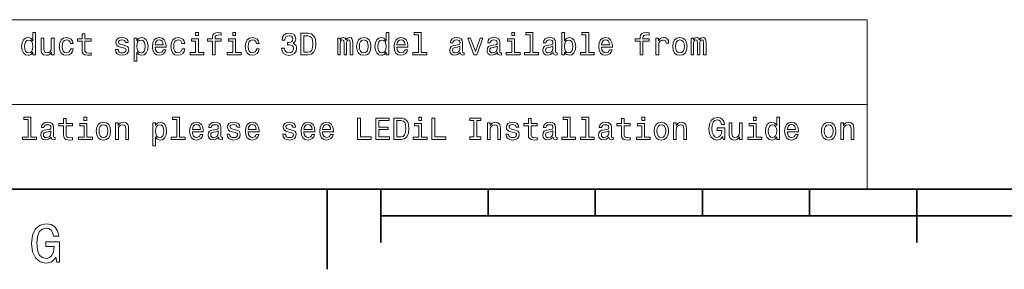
# Model space of a CAD drawing. Extents: x 0 to 420, y 0 to 297.
# Tile 2 of 22: x 76 to 168, y 2 to 26. Entities that reach past the tile are written whole.
import ezdxf

# ---------------------------------------------------------------- set-up
doc = ezdxf.new("R2010")
doc.units = 0

msp = doc.modelspace()

# ---------------------------------------------------------------- linework, layer by layer
at = {"color": 7, "lineweight": 13}
for p, q in [((25, 25.821325), (155.380432, 25.821325)), ((155.380432, 25.821325), (155.380432, 10)), ((25, 17.910664), (155.380432, 17.910664)), ((25, 10), (155.380432, 10))]:
    msp.add_line(p, q, dxfattribs=at)
at = {"color": 7, "lineweight": 35}
for p, q in [((10, 10), (410, 10)), ((105, 10), (105, 2.5)), ((110, 10), (110, 5)), ((120, 10), (120, 7.5)), ((130, 10), (130, 7.5)), ((140, 10), (140, 7.5)), ((150, 10), (150, 7.5)), ((160, 10), (160, 5)), ((110, 7.5), (310, 7.5))]:
    msp.add_line(p, q, dxfattribs=at)
at = {"color": 7, "lineweight": 13}
for points in [[(77.53315, 22.785301), (77.53315, 22.546108), (77.786758, 22.546108), (77.786758, 24.615273), (77.536034, 24.615273), (77.536034, 23.857347), (77.342949, 24.076368), (77.224792, 24.128241), (77.089348, 24.148415), (76.844391, 24.090776), (76.65419, 23.929394), (76.530273, 23.670027), (76.487045, 23.321323), (76.530273, 22.972622), (76.65419, 22.710373), (76.844391, 22.546108), (77.089348, 22.491354), (77.224792, 22.511526), (77.345833, 22.563398)], [(77.132576, 23.920748), (77.299721, 23.880402), (77.426521, 23.768011), (77.50145, 23.58069), (77.530273, 23.321323), (77.50145, 23.059076), (77.426521, 22.871758), (77.299721, 22.756483), (77.132576, 22.719019), (76.974075, 22.756483), (76.853035, 22.871758), (76.772339, 23.061958), (76.746407, 23.321323), (76.772339, 23.577808), (76.853035, 23.765129), (76.974075, 23.880402)], [(79.510101, 24.093658), (79.256493, 24.093658), (79.256493, 23.200287), (79.227676, 22.992794), (79.144104, 22.842937), (79.01442, 22.750719), (78.844391, 22.721901), (78.708939, 22.744955), (78.62249, 22.814119), (78.573502, 22.932276), (78.561966, 23.099422), (78.561966, 24.093658), (78.308365, 24.093658), (78.308365, 23.076368), (78.317017, 22.871758), (78.371765, 22.701727), (78.53891, 22.546108), (78.806931, 22.491354), (78.951019, 22.511526), (79.074936, 22.563398), (79.181564, 22.652737), (79.268021, 22.782419), (79.268021, 22.546108), (79.510101, 22.546108)], [(81.037476, 23.58069), (81.288193, 23.58069), (81.23632, 23.811237), (81.112404, 23.992794), (80.919319, 24.105186), (80.668594, 24.148415), (80.391937, 24.090776), (80.181564, 23.929394), (80.049004, 23.667145), (80.002892, 23.315561), (80.04612, 22.966858), (80.175804, 22.707491), (80.380417, 22.546108), (80.659958, 22.491354), (80.907791, 22.53458), (81.100876, 22.655619), (81.233444, 22.845819), (81.291077, 23.099422), (81.049004, 23.099422), (81.005775, 22.93804), (80.925079, 22.817001), (80.809814, 22.742073), (80.668594, 22.719019), (80.492805, 22.756483), (80.366005, 22.871758), (80.288193, 23.059076), (80.26226, 23.324205), (80.288193, 23.583572), (80.368881, 23.770891), (80.498566, 23.886166), (80.668594, 23.926512), (80.818451, 23.900576), (80.930847, 23.834293), (81.005775, 23.724783)], [(82.126816, 23.825647), (82.126816, 23.05043), (82.144104, 22.799711), (82.224792, 22.626801), (82.386177, 22.525936), (82.659958, 22.491354), (82.959671, 22.505762), (82.959671, 22.724783), (82.740646, 22.707491), (82.541794, 22.730547), (82.435165, 22.802593), (82.389061, 22.92363), (82.380417, 23.093658), (82.380417, 23.825647), (82.959671, 23.825647), (82.959671, 24.041786), (82.380417, 24.041786), (82.380417, 24.494236), (82.126816, 24.494236), (82.126816, 24.041786), (81.688766, 24.041786), (81.688766, 23.825647)], [(86.01442, 23.448126), (85.76947, 23.505762), (85.587906, 23.572044), (85.52739, 23.707491), (85.544678, 23.802593), (85.605202, 23.871758), (85.703186, 23.914984), (85.844391, 23.932276), (85.979843, 23.914984), (86.086472, 23.863111), (86.155632, 23.785301), (86.184448, 23.681555), (86.432289, 23.681555), (86.432289, 23.687319), (86.389061, 23.874638), (86.270905, 24.021612), (86.086472, 24.113831), (85.844391, 24.148415), (85.599442, 24.113831), (85.420761, 24.01873), (85.308365, 23.87752), (85.273788, 23.698847), (85.299728, 23.525936), (85.380417, 23.404898), (85.512985, 23.318443), (85.70607, 23.257923), (85.98848, 23.188759), (86.161392, 23.116713), (86.207504, 23.059076), (86.224792, 22.972622), (86.19886, 22.865993), (86.1297, 22.785301), (86.017303, 22.733429), (85.867447, 22.716137), (85.708946, 22.733429), (85.593674, 22.793947), (85.515862, 22.89193), (85.484161, 23.027376), (85.239204, 23.027376), (85.279556, 22.796829), (85.397705, 22.629683), (85.585022, 22.528818), (85.844391, 22.491354), (86.115288, 22.528818), (86.314133, 22.629683), (86.435165, 22.791065), (86.478394, 23.00144), (86.446701, 23.182997), (86.357361, 23.306915), (86.210388, 23.387608)], [(87.23056, 23.854465), (87.23056, 24.093658), (86.976959, 24.093658), (86.976959, 21.946684), (87.23056, 21.946684), (87.23056, 22.782419), (87.319901, 22.646973), (87.420761, 22.557636), (87.674362, 22.491354), (87.916443, 22.546108), (88.106644, 22.710373), (88.23056, 22.96974), (88.276672, 23.321323), (88.23056, 23.670027), (88.106644, 23.929394), (87.916443, 24.090776), (87.674362, 24.148415), (87.536041, 24.131123), (87.417877, 24.076368), (87.317017, 23.984148)], [(87.631134, 22.719019), (87.461105, 22.756483), (87.337189, 22.871758), (87.259384, 23.059076), (87.233444, 23.321323), (87.259384, 23.58069), (87.337189, 23.768011), (87.461105, 23.880402), (87.631134, 23.920748), (87.786758, 23.880402), (87.910675, 23.765129), (87.988487, 23.577808), (88.017303, 23.321323), (87.988487, 23.061958), (87.910675, 22.871758), (87.786758, 22.756483)], [(88.948135, 23.246397), (89.962555, 23.246397), (89.965431, 23.364552), (89.919327, 23.695965), (89.792526, 23.943802), (89.59079, 24.093658), (89.322784, 24.148415), (89.060532, 24.090776), (88.858803, 23.929394), (88.729126, 23.667145), (88.683014, 23.321323), (88.726242, 22.966858), (88.855927, 22.707491), (89.054764, 22.546108), (89.314133, 22.491354), (89.538918, 22.528818), (89.723358, 22.626801), (89.858803, 22.782419), (89.936615, 22.989912), (89.685898, 22.989912), (89.634018, 22.874638), (89.55909, 22.788183), (89.34584, 22.719019), (89.181564, 22.750719), (89.057648, 22.851583), (88.976959, 23.015848), (88.948135, 23.237751)], [(88.948135, 23.459652), (88.979843, 23.658501), (89.057648, 23.805473), (89.175812, 23.894812), (89.331421, 23.926512), (89.484161, 23.894812), (89.602318, 23.805473), (89.674362, 23.658501), (89.700302, 23.459652)], [(91.446701, 23.58069), (91.697418, 23.58069), (91.645546, 23.811237), (91.521629, 23.992794), (91.328545, 24.105186), (91.077827, 24.148415), (90.80117, 24.090776), (90.59079, 23.929394), (90.458229, 23.667145), (90.412117, 23.315561), (90.455345, 22.966858), (90.58503, 22.707491), (90.789642, 22.546108), (91.069176, 22.491354), (91.317017, 22.53458), (91.510101, 22.655619), (91.642662, 22.845819), (91.700302, 23.099422), (91.458229, 23.099422), (91.415001, 22.93804), (91.334305, 22.817001), (91.219032, 22.742073), (91.077827, 22.719019), (90.902031, 22.756483), (90.77523, 22.871758), (90.697418, 23.059076), (90.671486, 23.324205), (90.697418, 23.583572), (90.778114, 23.770891), (90.907799, 23.886166), (91.077827, 23.926512), (91.227676, 23.900576), (91.340073, 23.834293), (91.415001, 23.724783)], [(92.971199, 22.759365), (92.971199, 24.041786), (92.319901, 24.041786), (92.319901, 23.825647), (92.71759, 23.825647), (92.71759, 22.759365), (92.19886, 22.759365), (92.19886, 22.546108), (93.495689, 22.546108), (93.495689, 22.759365)], [(92.979843, 24.615273), (92.71183, 24.615273), (92.71183, 24.327087), (92.979843, 24.327087)], [(94.282433, 23.825647), (94.282433, 22.546108), (94.536041, 22.546108), (94.536041, 23.825647), (95.112404, 23.825647), (95.112404, 24.041786), (94.536041, 24.041786), (94.536041, 24.136887), (94.556213, 24.252159), (94.622498, 24.329969), (94.734886, 24.37608), (94.896271, 24.39337), (95.112404, 24.381844), (95.112404, 24.600863), (94.838631, 24.615273), (94.59079, 24.589336), (94.417885, 24.511526), (94.31414, 24.37608), (94.282433, 24.182995), (94.282433, 24.041786), (93.818459, 24.041786), (93.818459, 23.825647)], [(96.440941, 22.759365), (96.440941, 24.041786), (95.789642, 24.041786), (95.789642, 23.825647), (96.187332, 23.825647), (96.187332, 22.759365), (95.668602, 22.759365), (95.668602, 22.546108), (96.965431, 22.546108), (96.965431, 22.759365)], [(96.449585, 24.615273), (96.181572, 24.615273), (96.181572, 24.327087), (96.449585, 24.327087)], [(98.386185, 23.58069), (98.636902, 23.58069), (98.58503, 23.811237), (98.461113, 23.992794), (98.268028, 24.105186), (98.017311, 24.148415), (97.740654, 24.090776), (97.530273, 23.929394), (97.397713, 23.667145), (97.351601, 23.315561), (97.394829, 22.966858), (97.524513, 22.707491), (97.729126, 22.546108), (98.008659, 22.491354), (98.2565, 22.53458), (98.449585, 22.655619), (98.582146, 22.845819), (98.639786, 23.099422), (98.397713, 23.099422), (98.354485, 22.93804), (98.273788, 22.817001), (98.158516, 22.742073), (98.017311, 22.719019), (97.841515, 22.756483), (97.714714, 22.871758), (97.636902, 23.059076), (97.61097, 23.324205), (97.636902, 23.583572), (97.717598, 23.770891), (97.847282, 23.886166), (98.017311, 23.926512), (98.16716, 23.900576), (98.279556, 23.834293), (98.354485, 23.724783)], [(100.740654, 23.174351), (100.740654, 23.154177), (100.786758, 22.87752), (100.922211, 22.670027), (101.135468, 22.537462), (101.417885, 22.488472), (101.717598, 22.537462), (101.942383, 22.664265), (102.086472, 22.865993), (102.138344, 23.125359), (102.115295, 23.295387), (102.051888, 23.433716), (101.948143, 23.540344), (101.809814, 23.618155), (101.997139, 23.773773), (102.063416, 24.021612), (102.020187, 24.246397), (101.896271, 24.416426), (101.694542, 24.523054), (101.417885, 24.560516), (101.158516, 24.514408), (100.959671, 24.387608), (100.829987, 24.185877), (100.786758, 23.917866), (100.786758, 23.897694), (101.043243, 23.897694), (101.066299, 24.08213), (101.141228, 24.214697), (101.262268, 24.295387), (101.432297, 24.324205), (101.582153, 24.301151), (101.691658, 24.240633), (101.757942, 24.142651), (101.783882, 24.010086), (101.757942, 23.868876), (101.688782, 23.773773), (101.567741, 23.716137), (101.403473, 23.698847), (101.291084, 23.701729), (101.291084, 23.474062), (101.432297, 23.479826), (101.613853, 23.45389), (101.749298, 23.384726), (101.829987, 23.272333), (101.85881, 23.125359), (101.82711, 22.958212), (101.74353, 22.834293), (101.61097, 22.756483), (101.435173, 22.730547), (101.253624, 22.759365), (101.121056, 22.845819), (101.037483, 22.984148), (101.005783, 23.174351)], [(103.198868, 24.546108), (102.533157, 24.546108), (102.533157, 22.546108), (103.198868, 22.546108), (103.512985, 22.609509), (103.746414, 22.802593), (103.890511, 23.116713), (103.942383, 23.546108), (103.896271, 23.984148), (103.838638, 24.157059), (103.757942, 24.295387), (103.524513, 24.482708), (103.371773, 24.528816)], [(103.178696, 24.306915), (103.397713, 24.263687), (103.547569, 24.131123), (103.636909, 23.894812), (103.665726, 23.546108), (103.634026, 23.208933), (103.544685, 22.972622), (103.391953, 22.831411), (103.178696, 22.785301), (102.80117, 22.785301), (102.80117, 24.306915)], [(105.974083, 22.546108), (106.207512, 22.546108), (106.207512, 23.58069), (106.221924, 23.736309), (106.265152, 23.848701), (106.331429, 23.914984), (106.417885, 23.940922), (106.487053, 23.917866), (106.533157, 23.860229), (106.556213, 23.762247), (106.564857, 23.632565), (106.564857, 22.546108), (106.783882, 22.546108), (106.783882, 23.58069), (106.798294, 23.733429), (106.841515, 23.845819), (106.910683, 23.914984), (106.997139, 23.940922), (107.066299, 23.917866), (107.112411, 23.860229), (107.141228, 23.632565), (107.141228, 22.546108), (107.374657, 22.546108), (107.374657, 23.615273), (107.360252, 23.837175), (107.31414, 24.007204), (107.221924, 24.11095), (107.072067, 24.148415), (106.896271, 24.090776), (106.760826, 23.92363), (106.654198, 24.087894), (106.475525, 24.148415), (106.311256, 24.090776), (106.198868, 23.929394), (106.198868, 24.093658), (105.974083, 24.093658)], [(107.734894, 23.318443), (107.780998, 22.966858), (107.913567, 22.707491), (108.12394, 22.546108), (108.406357, 22.491354), (108.685898, 22.546108), (108.896271, 22.704609), (109.028839, 22.963976), (109.077827, 23.318443), (109.028839, 23.670027), (108.896271, 23.932276), (108.685898, 24.090776), (108.406357, 24.148415), (108.12394, 24.090776), (107.913567, 23.929394), (107.780998, 23.670027)], [(107.994255, 23.321323), (108.020195, 23.58069), (108.100883, 23.768011), (108.230568, 23.883284), (108.406357, 23.92363), (108.579269, 23.883284), (108.708954, 23.770891), (108.789642, 23.58069), (108.818466, 23.321323), (108.789642, 23.059076), (108.708954, 22.868876), (108.579269, 22.753601), (108.406357, 22.716137), (108.230568, 22.753601), (108.100883, 22.868876), (108.020195, 23.059076)], [(110.495697, 22.785301), (110.495697, 22.546108), (110.749298, 22.546108), (110.749298, 24.615273), (110.498581, 24.615273), (110.498581, 23.857347), (110.305496, 24.076368), (110.18734, 24.128241), (110.051895, 24.148415), (109.806938, 24.090776), (109.616737, 23.929394), (109.492813, 23.670027), (109.449585, 23.321323), (109.492813, 22.972622), (109.616737, 22.710373), (109.806938, 22.546108), (110.051895, 22.491354), (110.18734, 22.511526), (110.30838, 22.563398)], [(110.095123, 23.920748), (110.262268, 23.880402), (110.389069, 23.768011), (110.463997, 23.58069), (110.492813, 23.321323), (110.463997, 23.059076), (110.389069, 22.871758), (110.262268, 22.756483), (110.095123, 22.719019), (109.936623, 22.756483), (109.815582, 22.871758), (109.734894, 23.061958), (109.708954, 23.321323), (109.734894, 23.577808), (109.815582, 23.765129), (109.936623, 23.880402)], [(111.501465, 23.246397), (112.515869, 23.246397), (112.518753, 23.364552), (112.472641, 23.695965), (112.34584, 23.943802), (112.144112, 24.093658), (111.876099, 24.148415), (111.613853, 24.090776), (111.412125, 23.929394), (111.28244, 23.667145), (111.236336, 23.321323), (111.279564, 22.966858), (111.409241, 22.707491), (111.608093, 22.546108), (111.867455, 22.491354), (112.092239, 22.528818), (112.27668, 22.626801), (112.412125, 22.782419), (112.489937, 22.989912), (112.239212, 22.989912), (112.18734, 22.874638), (112.112411, 22.788183), (111.899155, 22.719019), (111.734894, 22.750719), (111.61097, 22.851583), (111.530281, 23.015848), (111.501465, 23.237751)], [(111.501465, 23.459652), (111.533165, 23.658501), (111.61097, 23.805473), (111.729126, 23.894812), (111.88475, 23.926512), (112.037483, 23.894812), (112.15564, 23.805473), (112.227684, 23.658501), (112.253624, 23.459652)], [(113.518753, 24.402016), (113.518753, 22.759365), (112.997139, 22.759365), (112.997139, 22.546108), (114.291092, 22.546108), (114.291092, 22.759365), (113.772354, 22.759365), (113.772354, 24.615273), (113.121063, 24.615273), (113.121063, 24.402016)], [(117.403481, 22.747837), (117.403481, 22.739191), (117.417892, 22.641209), (117.461121, 22.572044), (117.642677, 22.51729), (117.783882, 22.540344), (117.783882, 22.736309), (117.723366, 22.727665), (117.642677, 22.765129), (117.628265, 22.880402), (117.628265, 23.681555), (117.593681, 23.886166), (117.492821, 24.030258), (117.317024, 24.116713), (117.069191, 24.148415), (116.82711, 24.113831), (116.648438, 24.015848), (116.536049, 23.863111), (116.498581, 23.661383), (116.498581, 23.644091), (116.72625, 23.644091), (116.746422, 23.765129), (116.809822, 23.851583), (116.913567, 23.903458), (117.060539, 23.92363), (117.201752, 23.90922), (117.30262, 23.865993), (117.363136, 23.791065), (117.383308, 23.687319), (117.37178, 23.56628), (117.325668, 23.505762), (117.210396, 23.476944), (116.994263, 23.45389), (116.746422, 23.402016), (116.570625, 23.309797), (116.466881, 23.165705), (116.435181, 22.952448), (116.463997, 22.762247), (116.553337, 22.621037), (116.697426, 22.531698), (116.896278, 22.499998), (117.164291, 22.560518)], [(118.683022, 22.546108), (118.951035, 22.546108), (119.515877, 24.093658), (119.253624, 24.093658), (118.818466, 22.845819), (118.374664, 24.093658), (118.109535, 24.093658)], [(120.873222, 22.747837), (120.873222, 22.739191), (120.887634, 22.641209), (120.930862, 22.572044), (121.112419, 22.51729), (121.253624, 22.540344), (121.253624, 22.736309), (121.193108, 22.727665), (121.112419, 22.765129), (121.098007, 22.880402), (121.098007, 23.681555), (121.063423, 23.886166), (120.962563, 24.030258), (120.786766, 24.116713), (120.538933, 24.148415), (120.296852, 24.113831), (120.118179, 24.015848), (120.005791, 23.863111), (119.968323, 23.661383), (119.968323, 23.644091), (120.195992, 23.644091), (120.216164, 23.765129), (120.279564, 23.851583), (120.383308, 23.903458), (120.530281, 23.92363), (120.671494, 23.90922), (120.772362, 23.865993), (120.832878, 23.791065), (120.85305, 23.687319), (120.841522, 23.56628), (120.79541, 23.505762), (120.680138, 23.476944), (120.464005, 23.45389), (120.216164, 23.402016), (120.040367, 23.309797), (119.936623, 23.165705), (119.904922, 22.952448), (119.933739, 22.762247), (120.023079, 22.621037), (120.167168, 22.531698), (120.36602, 22.499998), (120.634033, 22.560518)], [(122.464005, 22.759365), (122.464005, 24.041786), (121.812706, 24.041786), (121.812706, 23.825647), (122.210403, 23.825647), (122.210403, 22.759365), (121.691666, 22.759365), (121.691666, 22.546108), (122.988495, 22.546108), (122.988495, 22.759365)], [(122.472649, 24.615273), (122.204636, 24.615273), (122.204636, 24.327087), (122.472649, 24.327087)], [(123.927979, 24.402016), (123.927979, 22.759365), (123.406364, 22.759365), (123.406364, 22.546108), (124.700317, 22.546108), (124.700317, 22.759365), (124.18158, 22.759365), (124.18158, 24.615273), (123.530289, 24.615273), (123.530289, 24.402016)], [(126.077835, 22.747837), (126.077835, 22.739191), (126.092247, 22.641209), (126.135475, 22.572044), (126.317032, 22.51729), (126.458237, 22.540344), (126.458237, 22.736309), (126.39772, 22.727665), (126.317032, 22.765129), (126.30262, 22.880402), (126.30262, 23.681555), (126.268036, 23.886166), (126.167175, 24.030258), (125.991379, 24.116713), (125.743546, 24.148415), (125.501465, 24.113831), (125.322792, 24.015848), (125.210403, 23.863111), (125.172935, 23.661383), (125.172935, 23.644091), (125.400604, 23.644091), (125.420776, 23.765129), (125.484177, 23.851583), (125.587921, 23.903458), (125.734894, 23.92363), (125.876106, 23.90922), (125.976974, 23.865993), (126.037491, 23.791065), (126.057663, 23.687319), (126.046135, 23.56628), (126.000023, 23.505762), (125.88475, 23.476944), (125.668617, 23.45389), (125.420776, 23.402016), (125.24498, 23.309797), (125.141235, 23.165705), (125.109535, 22.952448), (125.138351, 22.762247), (125.227692, 22.621037), (125.37178, 22.531698), (125.570633, 22.499998), (125.838646, 22.560518)], [(127.132591, 22.785301), (127.319908, 22.563398), (127.576393, 22.491354), (127.818474, 22.546108), (128.011551, 22.710373), (128.132599, 22.972622), (128.178711, 23.321323), (128.132599, 23.670027), (128.008667, 23.929394), (127.818474, 24.090776), (127.576393, 24.148415), (127.322792, 24.073486), (127.219048, 23.981266), (127.132591, 23.857347), (127.132591, 24.615273), (126.87899, 24.615273), (126.87899, 22.546108), (127.132591, 22.546108)], [(127.919334, 23.321323), (127.890518, 23.061958), (127.812706, 22.871758), (127.688789, 22.756483), (127.533165, 22.719019), (127.363136, 22.756483), (127.23922, 22.871758), (127.161407, 23.059076), (127.135475, 23.321323), (127.161407, 23.58069), (127.23922, 23.768011), (127.363136, 23.880402), (127.533165, 23.920748), (127.688789, 23.880402), (127.812706, 23.765129), (127.890518, 23.577808)], [(129.132599, 24.402016), (129.132599, 22.759365), (128.610977, 22.759365), (128.610977, 22.546108), (129.904938, 22.546108), (129.904938, 22.759365), (129.3862, 22.759365), (129.3862, 24.615273), (128.734894, 24.615273), (128.734894, 24.402016)], [(130.585052, 23.246397), (131.599457, 23.246397), (131.602325, 23.364552), (131.556213, 23.695965), (131.429413, 23.943802), (131.227692, 24.093658), (130.959686, 24.148415), (130.697433, 24.090776), (130.495697, 23.929394), (130.366028, 23.667145), (130.319916, 23.321323), (130.363144, 22.966858), (130.492828, 22.707491), (130.691681, 22.546108), (130.951035, 22.491354), (131.175812, 22.528818), (131.36026, 22.626801), (131.495697, 22.782419), (131.573517, 22.989912), (131.322784, 22.989912), (131.27092, 22.874638), (131.195984, 22.788183), (130.982727, 22.719019), (130.818481, 22.750719), (130.69455, 22.851583), (130.613861, 23.015848), (130.585052, 23.237751)], [(130.585052, 23.459652), (130.616745, 23.658501), (130.69455, 23.805473), (130.812714, 23.894812), (130.968323, 23.926512), (131.121063, 23.894812), (131.239227, 23.805473), (131.311264, 23.658501), (131.337204, 23.459652)], [(134.184464, 23.825647), (134.184464, 22.546108), (134.43808, 22.546108), (134.43808, 23.825647), (135.014435, 23.825647), (135.014435, 24.041786), (134.43808, 24.041786), (134.43808, 24.136887), (134.458252, 24.252159), (134.524536, 24.329969), (134.636917, 24.37608), (134.798309, 24.39337), (135.014435, 24.381844), (135.014435, 24.600863), (134.740662, 24.615273), (134.492828, 24.589336), (134.319916, 24.511526), (134.216171, 24.37608), (134.184464, 24.182995), (134.184464, 24.041786), (133.72049, 24.041786), (133.72049, 23.825647)], [(135.662857, 22.546108), (135.916458, 22.546108), (135.916458, 23.430834), (135.942383, 23.644091), (136.020203, 23.796829), (136.147003, 23.889048), (136.317032, 23.920748), (136.443832, 23.900576), (136.53894, 23.842937), (136.596573, 23.744955), (136.616745, 23.612391), (136.87323, 23.612391), (136.838654, 23.845819), (136.743546, 24.012966), (136.585052, 24.113831), (136.368896, 24.148415), (136.221924, 24.125359), (136.095123, 24.067722), (135.982742, 23.96974), (135.893402, 23.837175), (135.893402, 24.093658), (135.662857, 24.093658)], [(137.227692, 23.318443), (137.273804, 22.966858), (137.406372, 22.707491), (137.616745, 22.546108), (137.89917, 22.491354), (138.178711, 22.546108), (138.389069, 22.704609), (138.521637, 22.963976), (138.570633, 23.318443), (138.521637, 23.670027), (138.389069, 23.932276), (138.178711, 24.090776), (137.89917, 24.148415), (137.616745, 24.090776), (137.406372, 23.929394), (137.273804, 23.670027)], [(137.487061, 23.321323), (137.513, 23.58069), (137.593689, 23.768011), (137.723373, 23.883284), (137.89917, 23.92363), (138.072083, 23.883284), (138.201752, 23.770891), (138.28244, 23.58069), (138.311279, 23.321323), (138.28244, 23.059076), (138.201752, 22.868876), (138.072083, 22.753601), (137.89917, 22.716137), (137.723373, 22.753601), (137.593689, 22.868876), (137.513, 23.059076)], [(138.93663, 22.546108), (139.170059, 22.546108), (139.170059, 23.58069), (139.184479, 23.736309), (139.227692, 23.848701), (139.293976, 23.914984), (139.380432, 23.940922), (139.4496, 23.917866), (139.495697, 23.860229), (139.518768, 23.762247), (139.527405, 23.632565), (139.527405, 22.546108), (139.746429, 22.546108), (139.746429, 23.58069), (139.760834, 23.733429), (139.804062, 23.845819), (139.87323, 23.914984), (139.959686, 23.940922), (140.028839, 23.917866), (140.074951, 23.860229), (140.103775, 23.632565), (140.103775, 22.546108), (140.337204, 22.546108), (140.337204, 23.615273), (140.3228, 23.837175), (140.276688, 24.007204), (140.184479, 24.11095), (140.034607, 24.148415), (139.858826, 24.090776), (139.723373, 23.92363), (139.616745, 24.087894), (139.43808, 24.148415), (139.273804, 24.090776), (139.161407, 23.929394), (139.161407, 24.093658), (138.93663, 24.093658)], [(117.374664, 23.087894), (117.34008, 22.93804), (117.247864, 22.822765), (117.109535, 22.747837), (116.939507, 22.721901), (116.829994, 22.736309), (116.752182, 22.782419), (116.703194, 22.863111), (116.688782, 22.975504), (116.70031, 23.076368), (116.746422, 23.148415), (116.930862, 23.229105), (117.164291, 23.263687), (117.374664, 23.332851)], [(120.844406, 23.087894), (120.809822, 22.93804), (120.717606, 22.822765), (120.579277, 22.747837), (120.409248, 22.721901), (120.299736, 22.736309), (120.221924, 22.782419), (120.172935, 22.863111), (120.158524, 22.975504), (120.170052, 23.076368), (120.216164, 23.148415), (120.400604, 23.229105), (120.634033, 23.263687), (120.844406, 23.332851)], [(126.049019, 23.087894), (126.014435, 22.93804), (125.922218, 22.822765), (125.78389, 22.747837), (125.613861, 22.721901), (125.504349, 22.736309), (125.426537, 22.782419), (125.377548, 22.863111), (125.363136, 22.975504), (125.374664, 23.076368), (125.420776, 23.148415), (125.605217, 23.229105), (125.838646, 23.263687), (126.049019, 23.332851)], [(77.086464, 16.491356), (77.086464, 14.848704), (76.56485, 14.848704), (76.56485, 14.635448), (77.858795, 14.635448), (77.858795, 14.848704), (77.340073, 14.848704), (77.340073, 16.704613), (76.688766, 16.704613), (76.688766, 16.491356)], [(80.391937, 15.914987), (80.391937, 15.139771), (80.409233, 14.88905), (80.489929, 14.716139), (80.651306, 14.615274), (80.925079, 14.580692), (81.224792, 14.595101), (81.224792, 14.814122), (81.005775, 14.796831), (80.806931, 14.819885), (80.700302, 14.891932), (80.65419, 15.012969), (80.645538, 15.182998), (80.645538, 15.914987), (81.224792, 15.914987), (81.224792, 16.131124), (80.645538, 16.131124), (80.645538, 16.583574), (80.391937, 16.583574), (80.391937, 16.131124), (79.953903, 16.131124), (79.953903, 15.914987)], [(82.570618, 16.704613), (82.302605, 16.704613), (82.302605, 16.416428), (82.570618, 16.416428)], [(90.965431, 16.491356), (90.965431, 14.848704), (90.443817, 14.848704), (90.443817, 14.635448), (91.73777, 14.635448), (91.73777, 14.848704), (91.219032, 14.848704), (91.219032, 16.704613), (90.567741, 16.704613), (90.567741, 16.491356)], [(107.821342, 14.635448), (109.106651, 14.635448), (109.106651, 14.877522), (108.086479, 14.877522), (108.086479, 16.635448), (107.821342, 16.635448)], [(109.536041, 14.635448), (110.804054, 14.635448), (110.804054, 14.877522), (109.80117, 14.877522), (109.80117, 15.554756), (110.694542, 15.554756), (110.694542, 15.793949), (109.80117, 15.793949), (109.80117, 16.393372), (110.780998, 16.393372), (110.780998, 16.635448), (109.536041, 16.635448)], [(111.873222, 16.635448), (111.207512, 16.635448), (111.207512, 14.635448), (111.873222, 14.635448), (112.18734, 14.698848), (112.420769, 14.891932), (112.564865, 15.206053), (112.616737, 15.635448), (112.570625, 16.073488), (112.512993, 16.246399), (112.432297, 16.384727), (112.198868, 16.572046), (112.046127, 16.618156)], [(113.798294, 16.704613), (113.530281, 16.704613), (113.530281, 16.416428), (113.798294, 16.416428)], [(114.760826, 14.635448), (116.046135, 14.635448), (116.046135, 14.877522), (115.025963, 14.877522), (115.025963, 16.635448), (114.760826, 16.635448)], [(118.683022, 14.877522), (118.314148, 14.877522), (118.314148, 14.635448), (119.317024, 14.635448), (119.317024, 14.877522), (118.948151, 14.877522), (118.948151, 16.393372), (119.317024, 16.393372), (119.317024, 16.635448), (118.314148, 16.635448), (118.314148, 16.393372), (118.683022, 16.393372)], [(123.763718, 15.914987), (123.763718, 15.139771), (123.781006, 14.88905), (123.861694, 14.716139), (124.023079, 14.615274), (124.296852, 14.580692), (124.596565, 14.595101), (124.596565, 14.814122), (124.377548, 14.796831), (124.178703, 14.819885), (124.072075, 14.891932), (124.025963, 15.012969), (124.017319, 15.182998), (124.017319, 15.914987), (124.596565, 15.914987), (124.596565, 16.131124), (124.017319, 16.131124), (124.017319, 16.583574), (123.763718, 16.583574), (123.763718, 16.131124), (123.325676, 16.131124), (123.325676, 15.914987)], [(127.39772, 16.491356), (127.39772, 14.848704), (126.876106, 14.848704), (126.876106, 14.635448), (128.170059, 14.635448), (128.170059, 14.848704), (127.651321, 14.848704), (127.651321, 16.704613), (127.000031, 16.704613), (127.000031, 16.491356)], [(129.132599, 16.491356), (129.132599, 14.848704), (128.610977, 14.848704), (128.610977, 14.635448), (129.904938, 14.635448), (129.904938, 14.848704), (129.3862, 14.848704), (129.3862, 16.704613), (128.734894, 16.704613), (128.734894, 16.491356)], [(132.43808, 15.914987), (132.43808, 15.139771), (132.455353, 14.88905), (132.536041, 14.716139), (132.697433, 14.615274), (132.971207, 14.580692), (133.27092, 14.595101), (133.27092, 14.814122), (133.05191, 14.796831), (132.853058, 14.819885), (132.746429, 14.891932), (132.700317, 15.012969), (132.691681, 15.182998), (132.691681, 15.914987), (133.27092, 15.914987), (133.27092, 16.131124), (132.691681, 16.131124), (132.691681, 16.583574), (132.43808, 16.583574), (132.43808, 16.131124), (132.000031, 16.131124), (132.000031, 15.914987)], [(134.616745, 16.704613), (134.348724, 16.704613), (134.348724, 16.416428), (134.616745, 16.416428)], [(141.896286, 14.903459), (141.945282, 14.635448), (142.089371, 14.635448), (142.089371, 15.716139), (141.36026, 15.716139), (141.36026, 15.471182), (141.80983, 15.471182), (141.80983, 15.453892), (141.775238, 15.188762), (141.683029, 14.992796), (141.541809, 14.868876), (141.366028, 14.828531), (141.170059, 14.880404), (141.017334, 15.036024), (140.919342, 15.292508), (140.884766, 15.644093), (140.916458, 15.992796), (141.014435, 16.249281), (141.170059, 16.4049), (141.380432, 16.459656), (141.524536, 16.430836), (141.642685, 16.350145), (141.729141, 16.214699), (141.778137, 16.033142), (142.063431, 16.033142), (141.988495, 16.309799), (141.84729, 16.517292), (141.648438, 16.644093), (141.397736, 16.690203), (141.069199, 16.618156), (140.82135, 16.407782), (140.662857, 16.07637), (140.608093, 15.635448), (140.662857, 15.191644), (140.82135, 14.860231), (141.054779, 14.649857), (141.348724, 14.580692), (141.513, 14.603747), (141.659973, 14.661384), (141.786774, 14.762249)], [(145.02597, 16.704613), (144.757965, 16.704613), (144.757965, 16.416428), (145.02597, 16.416428)], [(146.927979, 14.87464), (146.927979, 14.635448), (147.18158, 14.635448), (147.18158, 16.704613), (146.930878, 16.704613), (146.930878, 15.946687), (146.737793, 16.165707), (146.619629, 16.217581), (146.484192, 16.237753), (146.239227, 16.180117), (146.049026, 16.018732), (145.92511, 15.759367), (145.881866, 15.410664), (145.92511, 15.06196), (146.049026, 14.799712), (146.239227, 14.635448), (146.484192, 14.580692), (146.619629, 14.600865), (146.740662, 14.652739)], [(79.23632, 14.837176), (79.23632, 14.828531), (79.250732, 14.730548), (79.293961, 14.661384), (79.47551, 14.606629), (79.61673, 14.629683), (79.61673, 14.825649), (79.556206, 14.817003), (79.47551, 14.854467), (79.461105, 14.969742), (79.461105, 15.770894), (79.426521, 15.975505), (79.325653, 16.119596), (79.149864, 16.206053), (78.902023, 16.237753), (78.659958, 16.203171), (78.481277, 16.105188), (78.368881, 15.952451), (78.331421, 15.750721), (78.331421, 15.73343), (78.55909, 15.73343), (78.579262, 15.854467), (78.642662, 15.940923), (78.746407, 15.992796), (78.893387, 16.01297), (79.034592, 15.99856), (79.135452, 15.955332), (79.195976, 15.880404), (79.216148, 15.776658), (79.20462, 15.655621), (79.158508, 15.595101), (79.043243, 15.566283), (78.827103, 15.543228), (78.579262, 15.491355), (78.403473, 15.399137), (78.299721, 15.255044), (78.268021, 15.041787), (78.296844, 14.851585), (78.386177, 14.710376), (78.530273, 14.621038), (78.729118, 14.589338), (78.997131, 14.649857)], [(82.561966, 14.848704), (82.561966, 16.131124), (81.910675, 16.131124), (81.910675, 15.914987), (82.308365, 15.914987), (82.308365, 14.848704), (81.789642, 14.848704), (81.789642, 14.635448), (83.086472, 14.635448), (83.086472, 14.848704)], [(83.446701, 15.407782), (83.492805, 15.056197), (83.625374, 14.796831), (83.835747, 14.635448), (84.118164, 14.580692), (84.397705, 14.635448), (84.608078, 14.793949), (84.740646, 15.053315), (84.789642, 15.407782), (84.740646, 15.759367), (84.608078, 16.021614), (84.397705, 16.180117), (84.118164, 16.237753), (83.835747, 16.180117), (83.625374, 16.018732), (83.492805, 15.759367)], [(83.706062, 15.410664), (83.732002, 15.67003), (83.812691, 15.857349), (83.942375, 15.972623), (84.118164, 16.01297), (84.291077, 15.972623), (84.420761, 15.860231), (84.50145, 15.67003), (84.530273, 15.410664), (84.50145, 15.148416), (84.420761, 14.958214), (84.291077, 14.84294), (84.118164, 14.805476), (83.942375, 14.84294), (83.812691, 14.958214), (83.732002, 15.148416)], [(85.2565, 14.635448), (85.510101, 14.635448), (85.510101, 15.528819), (85.536041, 15.73343), (85.619614, 15.883286), (85.74929, 15.975505), (85.922203, 16.010088), (86.060532, 15.981269), (86.146988, 15.903459), (86.190216, 15.773776), (86.20462, 15.600865), (86.20462, 14.635448), (86.458221, 14.635448), (86.458221, 15.652739), (86.446701, 15.857349), (86.394821, 16.027378), (86.224792, 16.182999), (85.959671, 16.237753), (85.812691, 16.217581), (85.688774, 16.162825), (85.582146, 16.070606), (85.498573, 15.946687), (85.498573, 16.182999), (85.2565, 16.182999)], [(88.965431, 15.943805), (88.965431, 16.182999), (88.71183, 16.182999), (88.71183, 14.036024), (88.965431, 14.036024), (88.965431, 14.871758), (89.054764, 14.736312), (89.155632, 14.646975), (89.409241, 14.580692), (89.651306, 14.635448), (89.841507, 14.799712), (89.965431, 15.059078), (90.011543, 15.410664), (89.965431, 15.759367), (89.841507, 16.018732), (89.651306, 16.180117), (89.409241, 16.237753), (89.270905, 16.220463), (89.152756, 16.165707), (89.051888, 16.073488)], [(89.366013, 14.808358), (89.195984, 14.845822), (89.07206, 14.961096), (88.994247, 15.148416), (88.968315, 15.410664), (88.994247, 15.67003), (89.07206, 15.857349), (89.195984, 15.969742), (89.366013, 16.010088), (89.521629, 15.969742), (89.645546, 15.854467), (89.723358, 15.667148), (89.752174, 15.410664), (89.723358, 15.151298), (89.645546, 14.961096), (89.521629, 14.845822)], [(92.417885, 15.335735), (93.432289, 15.335735), (93.435173, 15.453892), (93.389061, 15.785303), (93.26226, 16.033142), (93.060532, 16.182999), (92.792519, 16.237753), (92.530273, 16.180117), (92.328545, 16.018732), (92.19886, 15.756485), (92.152756, 15.410664), (92.195984, 15.056197), (92.325661, 14.796831), (92.524513, 14.635448), (92.783875, 14.580692), (93.008659, 14.618156), (93.1931, 14.716139), (93.328545, 14.871758), (93.406357, 15.079251), (93.155632, 15.079251), (93.10376, 14.963978), (93.028831, 14.877522), (92.815575, 14.808358), (92.651314, 14.840058), (92.52739, 14.940923), (92.446701, 15.105188), (92.417885, 15.32709)], [(92.417885, 15.548992), (92.449585, 15.747839), (92.52739, 15.894814), (92.645546, 15.984151), (92.80117, 16.01585), (92.953903, 15.984151), (93.07206, 15.894814), (93.144104, 15.747839), (93.170044, 15.548992)], [(94.850159, 14.837176), (94.850159, 14.828531), (94.864571, 14.730548), (94.907799, 14.661384), (95.089355, 14.606629), (95.23056, 14.629683), (95.23056, 14.825649), (95.170044, 14.817003), (95.089355, 14.854467), (95.074944, 14.969742), (95.074944, 15.770894), (95.040359, 15.975505), (94.939499, 16.119596), (94.763702, 16.206053), (94.515869, 16.237753), (94.273788, 16.203171), (94.095116, 16.105188), (93.982727, 15.952451), (93.945259, 15.750721), (93.945259, 15.73343), (94.172928, 15.73343), (94.1931, 15.854467), (94.2565, 15.940923), (94.360245, 15.992796), (94.507217, 16.01297), (94.64843, 15.99856), (94.749298, 15.955332), (94.809814, 15.880404), (94.829987, 15.776658), (94.818459, 15.655621), (94.772346, 15.595101), (94.657074, 15.566283), (94.440941, 15.543228), (94.1931, 15.491355), (94.017303, 15.399137), (93.913559, 15.255044), (93.881859, 15.041787), (93.910675, 14.851585), (94.000015, 14.710376), (94.144104, 14.621038), (94.342957, 14.589338), (94.61097, 14.649857)], [(96.423645, 15.537465), (96.178688, 15.595101), (95.997131, 15.661385), (95.936615, 15.796831), (95.953903, 15.891932), (96.014427, 15.961096), (96.112411, 16.004324), (96.253616, 16.021614), (96.389069, 16.004324), (96.495697, 15.952451), (96.564857, 15.87464), (96.593674, 15.770894), (96.841515, 15.770894), (96.841515, 15.776658), (96.798286, 15.963978), (96.68013, 16.110952), (96.495697, 16.203171), (96.253616, 16.237753), (96.008659, 16.203171), (95.829987, 16.10807), (95.717598, 15.96686), (95.683014, 15.788185), (95.708946, 15.615274), (95.789642, 15.494237), (95.922203, 15.407782), (96.115288, 15.347263), (96.397713, 15.278099), (96.570618, 15.206053), (96.61673, 15.148416), (96.634026, 15.06196), (96.608086, 14.955332), (96.538918, 14.87464), (96.426529, 14.822767), (96.276672, 14.805476), (96.118172, 14.822767), (96.002899, 14.883286), (95.925087, 14.981269), (95.893387, 15.116715), (95.64843, 15.116715), (95.688774, 14.886168), (95.806931, 14.719021), (95.994255, 14.618156), (96.253616, 14.580692), (96.524513, 14.618156), (96.723358, 14.719021), (96.844398, 14.880404), (96.887627, 15.090779), (96.855927, 15.272335), (96.766586, 15.396255), (96.619614, 15.476946)], [(97.622498, 15.335735), (98.636902, 15.335735), (98.639786, 15.453892), (98.593674, 15.785303), (98.466873, 16.033142), (98.265144, 16.182999), (97.997131, 16.237753), (97.734886, 16.180117), (97.533157, 16.018732), (97.403473, 15.756485), (97.357368, 15.410664), (97.400597, 15.056197), (97.530273, 14.796831), (97.729126, 14.635448), (97.988487, 14.580692), (98.213272, 14.618156), (98.397713, 14.716139), (98.533157, 14.871758), (98.61097, 15.079251), (98.360245, 15.079251), (98.308372, 14.963978), (98.233444, 14.877522), (98.020187, 14.808358), (97.855927, 14.840058), (97.732002, 14.940923), (97.651314, 15.105188), (97.622498, 15.32709)], [(97.622498, 15.548992), (97.654198, 15.747839), (97.732002, 15.894814), (97.850159, 15.984151), (98.005783, 16.01585), (98.158516, 15.984151), (98.276672, 15.894814), (98.348717, 15.747839), (98.374657, 15.548992)], [(101.628258, 15.537465), (101.383301, 15.595101), (101.201744, 15.661385), (101.141228, 15.796831), (101.158516, 15.891932), (101.21904, 15.961096), (101.317024, 16.004324), (101.458229, 16.021614), (101.593681, 16.004324), (101.70031, 15.952451), (101.76947, 15.87464), (101.798286, 15.770894), (102.046127, 15.770894), (102.046127, 15.776658), (102.002899, 15.963978), (101.884743, 16.110952), (101.70031, 16.203171), (101.458229, 16.237753), (101.213272, 16.203171), (101.034599, 16.10807), (100.922211, 15.96686), (100.887627, 15.788185), (100.913559, 15.615274), (100.994255, 15.494237), (101.126816, 15.407782), (101.319901, 15.347263), (101.602325, 15.278099), (101.77523, 15.206053), (101.821342, 15.148416), (101.838638, 15.06196), (101.812698, 14.955332), (101.74353, 14.87464), (101.631142, 14.822767), (101.481285, 14.805476), (101.322784, 14.822767), (101.207512, 14.883286), (101.1297, 14.981269), (101.098, 15.116715), (100.853043, 15.116715), (100.893387, 14.886168), (101.011543, 14.719021), (101.198868, 14.618156), (101.458229, 14.580692), (101.729126, 14.618156), (101.927971, 14.719021), (102.049011, 14.880404), (102.092239, 15.090779), (102.060539, 15.272335), (101.971199, 15.396255), (101.824226, 15.476946)], [(102.82711, 15.335735), (103.841515, 15.335735), (103.844398, 15.453892), (103.798286, 15.785303), (103.671486, 16.033142), (103.469757, 16.182999), (103.201744, 16.237753), (102.939499, 16.180117), (102.73777, 16.018732), (102.608086, 15.756485), (102.561981, 15.410664), (102.605209, 15.056197), (102.734886, 14.796831), (102.933739, 14.635448), (103.1931, 14.580692), (103.417885, 14.618156), (103.602325, 14.716139), (103.73777, 14.871758), (103.815582, 15.079251), (103.564857, 15.079251), (103.512985, 14.963978), (103.438057, 14.877522), (103.2248, 14.808358), (103.060539, 14.840058), (102.936615, 14.940923), (102.855927, 15.105188), (102.82711, 15.32709)], [(102.82711, 15.548992), (102.85881, 15.747839), (102.936615, 15.894814), (103.054771, 15.984151), (103.210396, 16.01585), (103.363129, 15.984151), (103.481285, 15.894814), (103.553329, 15.747839), (103.579269, 15.548992)], [(104.561981, 15.335735), (105.576385, 15.335735), (105.579269, 15.453892), (105.533157, 15.785303), (105.406357, 16.033142), (105.204628, 16.182999), (104.936615, 16.237753), (104.67437, 16.180117), (104.472641, 16.018732), (104.342957, 15.756485), (104.296852, 15.410664), (104.34008, 15.056197), (104.469757, 14.796831), (104.66861, 14.635448), (104.927971, 14.580692), (105.152756, 14.618156), (105.337196, 14.716139), (105.472641, 14.871758), (105.550453, 15.079251), (105.299728, 15.079251), (105.247856, 14.963978), (105.172928, 14.877522), (104.959671, 14.808358), (104.79541, 14.840058), (104.671486, 14.940923), (104.590797, 15.105188), (104.561981, 15.32709)], [(104.561981, 15.548992), (104.593681, 15.747839), (104.671486, 15.894814), (104.789642, 15.984151), (104.945267, 16.01585), (105.098, 15.984151), (105.216156, 15.894814), (105.2882, 15.747839), (105.31414, 15.548992)], [(111.85305, 16.396254), (112.072067, 16.353027), (112.221924, 16.220463), (112.311264, 15.984151), (112.34008, 15.635448), (112.30838, 15.298272), (112.21904, 15.06196), (112.066307, 14.92075), (111.85305, 14.87464), (111.475525, 14.87464), (111.475525, 16.396254)], [(113.78965, 14.848704), (113.78965, 16.131124), (113.138351, 16.131124), (113.138351, 15.914987), (113.536041, 15.914987), (113.536041, 14.848704), (113.017311, 14.848704), (113.017311, 14.635448), (114.31414, 14.635448), (114.31414, 14.848704)], [(119.953918, 14.635448), (120.20752, 14.635448), (120.20752, 15.528819), (120.233452, 15.73343), (120.317024, 15.883286), (120.446709, 15.975505), (120.619621, 16.010088), (120.75795, 15.981269), (120.844406, 15.903459), (120.887634, 15.773776), (120.902039, 15.600865), (120.902039, 14.635448), (121.155647, 14.635448), (121.155647, 15.652739), (121.144119, 15.857349), (121.092247, 16.027378), (120.922218, 16.182999), (120.657082, 16.237753), (120.510109, 16.217581), (120.386192, 16.162825), (120.279564, 16.070606), (120.195992, 15.946687), (120.195992, 16.182999), (119.953918, 16.182999)], [(122.446709, 15.537465), (122.201752, 15.595101), (122.020195, 15.661385), (121.959679, 15.796831), (121.976967, 15.891932), (122.037491, 15.961096), (122.135475, 16.004324), (122.27668, 16.021614), (122.412132, 16.004324), (122.518761, 15.952451), (122.587921, 15.87464), (122.616737, 15.770894), (122.864578, 15.770894), (122.864578, 15.776658), (122.82135, 15.963978), (122.703194, 16.110952), (122.518761, 16.203171), (122.27668, 16.237753), (122.031723, 16.203171), (121.85305, 16.10807), (121.740662, 15.96686), (121.706078, 15.788185), (121.73201, 15.615274), (121.812706, 15.494237), (121.945267, 15.407782), (122.138351, 15.347263), (122.420776, 15.278099), (122.593681, 15.206053), (122.639793, 15.148416), (122.657089, 15.06196), (122.631149, 14.955332), (122.561981, 14.87464), (122.449593, 14.822767), (122.299736, 14.805476), (122.141235, 14.822767), (122.025963, 14.883286), (121.948151, 14.981269), (121.916451, 15.116715), (121.671494, 15.116715), (121.711838, 14.886168), (121.829994, 14.719021), (122.017319, 14.618156), (122.27668, 14.580692), (122.547577, 14.618156), (122.746422, 14.719021), (122.867462, 14.880404), (122.91069, 15.090779), (122.87899, 15.272335), (122.78965, 15.396255), (122.642677, 15.476946)], [(126.077835, 14.837176), (126.077835, 14.828531), (126.092247, 14.730548), (126.135475, 14.661384), (126.317032, 14.606629), (126.458237, 14.629683), (126.458237, 14.825649), (126.39772, 14.817003), (126.317032, 14.854467), (126.30262, 14.969742), (126.30262, 15.770894), (126.268036, 15.975505), (126.167175, 16.119596), (125.991379, 16.206053), (125.743546, 16.237753), (125.501465, 16.203171), (125.322792, 16.105188), (125.210403, 15.952451), (125.172935, 15.750721), (125.172935, 15.73343), (125.400604, 15.73343), (125.420776, 15.854467), (125.484177, 15.940923), (125.587921, 15.992796), (125.734894, 16.01297), (125.876106, 15.99856), (125.976974, 15.955332), (126.037491, 15.880404), (126.057663, 15.776658), (126.046135, 15.655621), (126.000023, 15.595101), (125.88475, 15.566283), (125.668617, 15.543228), (125.420776, 15.491355), (125.24498, 15.399137), (125.141235, 15.255044), (125.109535, 15.041787), (125.138351, 14.851585), (125.227692, 14.710376), (125.37178, 14.621038), (125.570633, 14.589338), (125.838646, 14.649857)], [(131.28244, 14.837176), (131.28244, 14.828531), (131.29686, 14.730548), (131.340088, 14.661384), (131.521637, 14.606629), (131.662842, 14.629683), (131.662842, 14.825649), (131.602325, 14.817003), (131.521637, 14.854467), (131.507233, 14.969742), (131.507233, 15.770894), (131.472656, 15.975505), (131.371796, 16.119596), (131.195984, 16.206053), (130.948151, 16.237753), (130.706085, 16.203171), (130.527405, 16.105188), (130.415009, 15.952451), (130.377548, 15.750721), (130.377548, 15.73343), (130.605225, 15.73343), (130.625397, 15.854467), (130.688782, 15.940923), (130.792542, 15.992796), (130.939514, 16.01297), (131.080719, 15.99856), (131.18158, 15.955332), (131.242096, 15.880404), (131.262268, 15.776658), (131.250748, 15.655621), (131.204636, 15.595101), (131.089355, 15.566283), (130.87323, 15.543228), (130.625397, 15.491355), (130.449585, 15.399137), (130.345856, 15.255044), (130.314148, 15.041787), (130.342957, 14.851585), (130.432312, 14.710376), (130.576385, 14.621038), (130.775238, 14.589338), (131.043259, 14.649857)], [(134.608093, 14.848704), (134.608093, 16.131124), (133.956802, 16.131124), (133.956802, 15.914987), (134.354492, 15.914987), (134.354492, 14.848704), (133.835754, 14.848704), (133.835754, 14.635448), (135.132599, 14.635448), (135.132599, 14.848704)], [(135.492828, 15.407782), (135.53894, 15.056197), (135.671509, 14.796831), (135.881866, 14.635448), (136.164291, 14.580692), (136.443832, 14.635448), (136.654205, 14.793949), (136.786774, 15.053315), (136.835754, 15.407782), (136.786774, 15.759367), (136.654205, 16.021614), (136.443832, 16.180117), (136.164291, 16.237753), (135.881866, 16.180117), (135.671509, 16.018732), (135.53894, 15.759367)], [(135.752197, 15.410664), (135.778137, 15.67003), (135.858826, 15.857349), (135.988495, 15.972623), (136.164291, 16.01297), (136.337204, 15.972623), (136.466888, 15.860231), (136.547577, 15.67003), (136.576401, 15.410664), (136.547577, 15.148416), (136.466888, 14.958214), (136.337204, 14.84294), (136.164291, 14.805476), (135.988495, 14.84294), (135.858826, 14.958214), (135.778137, 15.148416)], [(137.302628, 14.635448), (137.556229, 14.635448), (137.556229, 15.528819), (137.582153, 15.73343), (137.665741, 15.883286), (137.79541, 15.975505), (137.968323, 16.010088), (138.106659, 15.981269), (138.193115, 15.903459), (138.236343, 15.773776), (138.250748, 15.600865), (138.250748, 14.635448), (138.504364, 14.635448), (138.504364, 15.652739), (138.492828, 15.857349), (138.440948, 16.027378), (138.270935, 16.182999), (138.005798, 16.237753), (137.858826, 16.217581), (137.734894, 16.162825), (137.628265, 16.070606), (137.544708, 15.946687), (137.544708, 16.182999), (137.302628, 16.182999)], [(143.700317, 16.182999), (143.446716, 16.182999), (143.446716, 15.289626), (143.417908, 15.082133), (143.33432, 14.932278), (143.204651, 14.840058), (143.034607, 14.81124), (142.89917, 14.834294), (142.812714, 14.903459), (142.763718, 15.021615), (142.752197, 15.188762), (142.752197, 16.182999), (142.498596, 16.182999), (142.498596, 15.165707), (142.507233, 14.961096), (142.561981, 14.791067), (142.729141, 14.635448), (142.997147, 14.580692), (143.141235, 14.600865), (143.265167, 14.652739), (143.371796, 14.742076), (143.458252, 14.871758), (143.458252, 14.635448), (143.700317, 14.635448)], [(145.017334, 14.848704), (145.017334, 16.131124), (144.366028, 16.131124), (144.366028, 15.914987), (144.763718, 15.914987), (144.763718, 14.848704), (144.244995, 14.848704), (144.244995, 14.635448), (145.541809, 14.635448), (145.541809, 14.848704)], [(146.527405, 16.010088), (146.69455, 15.969742), (146.82135, 15.857349), (146.896286, 15.67003), (146.92511, 15.410664), (146.896286, 15.148416), (146.82135, 14.961096), (146.69455, 14.845822), (146.527405, 14.808358), (146.368912, 14.845822), (146.247864, 14.961096), (146.167175, 15.151298), (146.141235, 15.410664), (146.167175, 15.667148), (146.247864, 15.854467), (146.368912, 15.969742)], [(147.933746, 15.335735), (148.948151, 15.335735), (148.95105, 15.453892), (148.904938, 15.785303), (148.778137, 16.033142), (148.576401, 16.182999), (148.30838, 16.237753), (148.046143, 16.180117), (147.844421, 16.018732), (147.714722, 15.756485), (147.668625, 15.410664), (147.711853, 15.056197), (147.841522, 14.796831), (148.040375, 14.635448), (148.299744, 14.580692), (148.524536, 14.618156), (148.708969, 14.716139), (148.844421, 14.871758), (148.922226, 15.079251), (148.671509, 15.079251), (148.619629, 14.963978), (148.544708, 14.877522), (148.331451, 14.808358), (148.167175, 14.840058), (148.043259, 14.940923), (147.96257, 15.105188), (147.933746, 15.32709)], [(147.933746, 15.548992), (147.965454, 15.747839), (148.043259, 15.894814), (148.161407, 15.984151), (148.317047, 16.01585), (148.469772, 15.984151), (148.587921, 15.894814), (148.659973, 15.747839), (148.685913, 15.548992)], [(151.106659, 15.407782), (151.152771, 15.056197), (151.285339, 14.796831), (151.495712, 14.635448), (151.778137, 14.580692), (152.057678, 14.635448), (152.268036, 14.793949), (152.400604, 15.053315), (152.4496, 15.407782), (152.400604, 15.759367), (152.268036, 16.021614), (152.057678, 16.180117), (151.778137, 16.237753), (151.495712, 16.180117), (151.285339, 16.018732), (151.152771, 15.759367)], [(151.366028, 15.410664), (151.391968, 15.67003), (151.472656, 15.857349), (151.602341, 15.972623), (151.778137, 16.01297), (151.95105, 15.972623), (152.080719, 15.860231), (152.161407, 15.67003), (152.190247, 15.410664), (152.161407, 15.148416), (152.080719, 14.958214), (151.95105, 14.84294), (151.778137, 14.805476), (151.602341, 14.84294), (151.472656, 14.958214), (151.391968, 15.148416)], [(152.916473, 14.635448), (153.170074, 14.635448), (153.170074, 15.528819), (153.195999, 15.73343), (153.279572, 15.883286), (153.409256, 15.975505), (153.582169, 16.010088), (153.72049, 15.981269), (153.806946, 15.903459), (153.850189, 15.773776), (153.864594, 15.600865), (153.864594, 14.635448), (154.118195, 14.635448), (154.118195, 15.652739), (154.106659, 15.857349), (154.054794, 16.027378), (153.884766, 16.182999), (153.619629, 16.237753), (153.472656, 16.217581), (153.34874, 16.162825), (153.242111, 16.070606), (153.158539, 15.946687), (153.158539, 16.182999), (152.916473, 16.182999)], [(79.207504, 15.177235), (79.17292, 15.027378), (79.080704, 14.912105), (78.942375, 14.837176), (78.772339, 14.81124), (78.662834, 14.825649), (78.585022, 14.871758), (78.536034, 14.952451), (78.521622, 15.064842), (78.53315, 15.165707), (78.579262, 15.237753), (78.763702, 15.318444), (78.997131, 15.353026), (79.207504, 15.422191)], [(94.821342, 15.177235), (94.786758, 15.027378), (94.694542, 14.912105), (94.556213, 14.837176), (94.386185, 14.81124), (94.276672, 14.825649), (94.19886, 14.871758), (94.149872, 14.952451), (94.13546, 15.064842), (94.146988, 15.165707), (94.1931, 15.237753), (94.377541, 15.318444), (94.61097, 15.353026), (94.821342, 15.422191)], [(126.049019, 15.177235), (126.014435, 15.027378), (125.922218, 14.912105), (125.78389, 14.837176), (125.613861, 14.81124), (125.504349, 14.825649), (125.426537, 14.871758), (125.377548, 14.952451), (125.363136, 15.064842), (125.374664, 15.165707), (125.420776, 15.237753), (125.605217, 15.318444), (125.838646, 15.353026), (126.049019, 15.422191)], [(131.253632, 15.177235), (131.219055, 15.027378), (131.126831, 14.912105), (130.988495, 14.837176), (130.818481, 14.81124), (130.708954, 14.825649), (130.631149, 14.871758), (130.582153, 14.952451), (130.567749, 15.064842), (130.579285, 15.165707), (130.625397, 15.237753), (130.80983, 15.318444), (131.043259, 15.353026), (131.253632, 15.422191)], [(79.672913, 3.635807), (79.758644, 3.166787), (80.010803, 3.166787), (80.010803, 5.057997), (78.734871, 5.057997), (78.734871, 4.629323), (79.521614, 4.629323), (79.521614, 4.599063), (79.46109, 4.135087), (79.299713, 3.792147), (79.052589, 3.575288), (78.744957, 3.504683), (78.402016, 3.595461), (78.134727, 3.867795), (77.963257, 4.316643), (77.902733, 4.931916), (77.958214, 5.542147), (78.129684, 5.990994), (78.402016, 6.263329), (78.770172, 6.35915), (79.022331, 6.308718), (79.229103, 6.167507), (79.380402, 5.930475), (79.466141, 5.612752), (79.965416, 5.612752), (79.83429, 6.096902), (79.587173, 6.460014), (79.239189, 6.681916), (78.80043, 6.762608), (78.225502, 6.636527), (77.791786, 6.268372), (77.514404, 5.6884), (77.418587, 4.916787), (77.514404, 4.14013), (77.791786, 3.560158), (78.200287, 3.192003), (78.714699, 3.070965), (79.002159, 3.111311), (79.259361, 3.212176), (79.48127, 3.388689)]]:
    msp.add_lwpolyline(points, close=True, dxfattribs=at)

doc.saveas('drawing.dxf')
